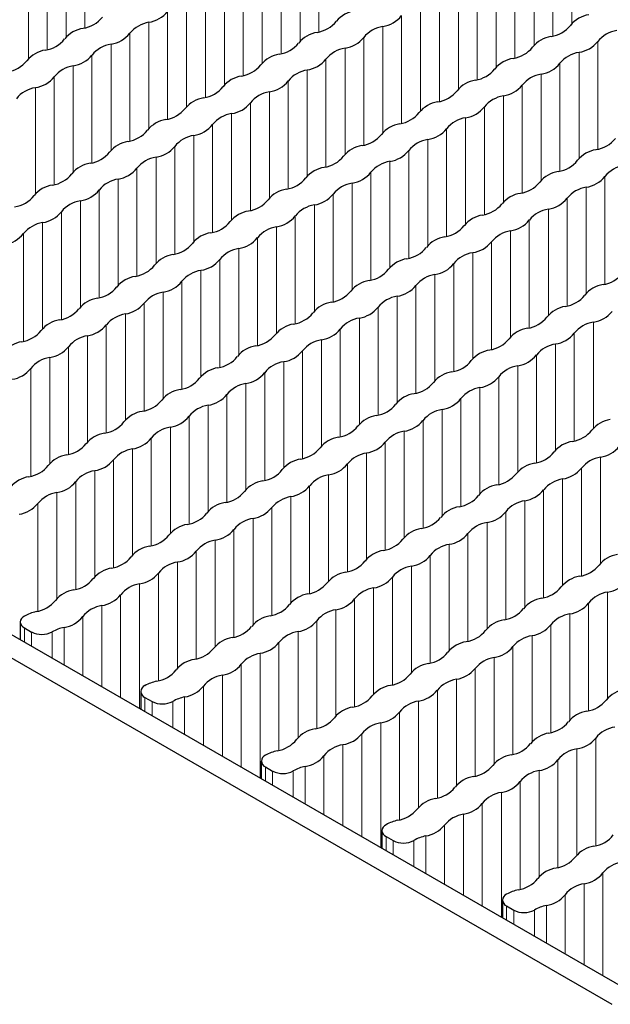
# Paper-space layout 'Blatt2' of a CAD drawing. Header units: millimetres. Extents: x 5 to 418, y 2 to 292.
# Tile 63 of 74: x 259.81 to 266.62, y 214.17 to 225.54. Entities that reach past the tile are written whole.
import ezdxf

# ---------------------------------------------------------------- set-up
doc = ezdxf.new("R2010")
doc.units = ezdxf.units.MM

psp = doc.layouts.new('Blatt2')

# ---------------------------------------------------------------- linework, layer by layer
at = {"color": 7, "linetype": 'Continuous', "lineweight": 18}
for p, q in [((260.564, 226.688), (260.564, 225.444)), ((266.181, 226.719), (266.181, 225.494)), ((263.263, 226.64), (263.263, 225.396)), ((265.961, 226.593), (265.961, 225.348)), ((260.348, 226.563), (260.348, 225.338)), ((263.046, 226.515), (263.046, 225.29)), ((265.745, 226.468), (265.745, 225.242)), ((260.128, 226.436), (260.128, 225.192)), ((262.827, 226.388), (262.827, 225.144)), ((259.912, 226.311), (259.912, 225.086)), ((262.61, 226.264), (262.61, 225.038)), ((265.525, 226.341), (265.525, 225.097)), ((262.39, 226.137), (262.39, 224.892)), ((265.309, 226.216), (265.309, 224.991)), ((262.174, 226.012), (262.174, 224.787)), ((265.089, 226.089), (265.089, 224.845)), ((264.873, 225.964), (264.873, 224.739)), ((261.954, 225.885), (261.954, 224.641)), ((264.653, 225.837), (264.653, 224.593)), ((261.738, 225.76), (261.738, 224.535)), ((264.437, 225.713), (264.437, 224.487)), ((261.518, 225.633), (261.518, 224.389)), ((264.217, 225.586), (264.217, 224.341)), ((261.302, 225.508), (261.302, 224.283)), ((264.001, 225.461), (264.001, 224.235)), ((261.082, 225.382), (261.082, 224.137)), ((263.781, 225.334), (263.781, 224.09)), ((260.866, 225.257), (260.866, 224.031)), ((263.565, 225.209), (263.565, 223.984)), ((266.48, 225.286), (266.48, 224.042)), ((260.646, 225.13), (260.646, 223.886)), ((266.264, 225.162), (266.264, 223.936)), ((260.43, 225.005), (260.43, 223.78)), ((263.345, 225.082), (263.345, 223.838)), ((266.044, 225.035), (266.044, 223.79)), ((260.21, 224.878), (260.21, 223.634)), ((263.129, 224.957), (263.129, 223.732)), ((265.828, 224.91), (265.828, 223.684)), ((262.909, 224.83), (262.909, 223.586)), ((265.608, 224.783), (265.608, 223.539)), ((259.994, 224.753), (259.994, 223.528)), ((262.693, 224.706), (262.693, 223.48)), ((265.392, 224.658), (265.392, 223.433)), ((262.473, 224.579), (262.473, 223.334)), ((265.172, 224.531), (265.172, 223.287)), ((262.257, 224.454), (262.257, 223.229)), ((262.037, 224.327), (262.037, 223.083)), ((264.956, 224.406), (264.956, 223.181)), ((261.821, 224.202), (261.821, 222.977)), ((264.736, 224.279), (264.736, 223.035)), ((261.601, 224.075), (261.601, 222.831)), ((264.52, 224.155), (264.52, 222.929)), ((264.3, 224.028), (264.3, 222.783)), ((261.385, 223.951), (261.385, 222.725)), ((264.083, 223.903), (264.083, 222.678)), ((261.165, 223.824), (261.165, 222.579)), ((263.864, 223.776), (263.864, 222.532)), ((260.949, 223.699), (260.949, 222.473)), ((263.647, 223.651), (263.647, 222.426)), ((266.562, 223.728), (266.562, 222.484)), ((260.729, 223.572), (260.729, 222.328)), ((263.428, 223.524), (263.428, 222.28)), ((266.346, 223.604), (266.346, 222.378)), ((260.513, 223.447), (260.513, 222.222)), ((263.211, 223.399), (263.211, 222.174)), ((266.126, 223.477), (266.126, 222.232)), ((260.293, 223.32), (260.293, 222.076)), ((265.91, 223.352), (265.91, 222.126)), ((260.077, 223.195), (260.077, 221.97)), ((262.991, 223.272), (262.991, 222.028)), ((265.69, 223.225), (265.69, 221.981)), ((259.857, 223.068), (259.857, 221.824)), ((262.775, 223.148), (262.775, 221.922)), ((265.474, 223.1), (265.474, 221.875)), ((262.555, 223.021), (262.555, 221.776)), ((265.254, 222.973), (265.254, 221.729)), ((262.339, 222.896), (262.339, 221.671)), ((265.038, 222.848), (265.038, 221.623)), ((262.119, 222.769), (262.119, 221.525)), ((264.818, 222.721), (264.818, 221.477)), ((261.903, 222.644), (261.903, 221.419)), ((264.602, 222.597), (264.602, 221.371)), ((261.683, 222.517), (261.683, 221.273)), ((261.467, 222.393), (261.467, 221.167)), ((264.382, 222.47), (264.382, 221.225)), ((261.247, 222.266), (261.247, 221.021)), ((264.166, 222.345), (264.166, 221.12)), ((261.031, 222.141), (261.031, 220.915)), ((263.946, 222.218), (263.946, 220.974)), ((263.73, 222.093), (263.73, 220.868)), ((266.429, 222.046), (266.429, 220.82)), ((260.811, 222.014), (260.811, 220.77)), ((263.51, 221.966), (263.51, 220.722)), ((266.209, 221.919), (266.209, 220.674)), ((260.595, 221.889), (260.595, 220.664)), ((263.294, 221.841), (263.294, 220.616)), ((260.375, 221.762), (260.375, 220.518)), ((263.074, 221.715), (263.074, 220.47)), ((265.993, 221.794), (265.993, 220.568)), ((260.159, 221.637), (260.159, 220.412)), ((262.858, 221.59), (262.858, 220.364)), ((265.773, 221.667), (265.773, 220.423)), ((259.939, 221.51), (259.939, 220.266)), ((262.638, 221.463), (262.638, 220.218)), ((265.557, 221.542), (265.557, 220.317)), ((265.337, 221.415), (265.337, 220.171)), ((262.422, 221.338), (262.422, 220.113)), ((265.121, 221.29), (265.121, 220.065)), ((262.202, 221.211), (262.202, 219.967)), ((264.901, 221.163), (264.901, 219.919)), ((261.986, 221.086), (261.986, 219.861)), ((264.685, 221.039), (264.685, 219.813)), ((261.766, 220.959), (261.766, 219.715)), ((264.465, 220.912), (264.465, 219.667)), ((261.55, 220.835), (261.55, 219.609)), ((264.248, 220.787), (264.248, 219.562)), ((261.33, 220.708), (261.33, 219.463)), ((261.114, 220.583), (261.114, 219.357)), ((264.029, 220.66), (264.029, 219.416)), ((260.894, 220.456), (260.894, 219.212)), ((263.812, 220.535), (263.812, 219.31)), ((266.511, 220.488), (266.511, 219.262)), ((260.678, 220.331), (260.678, 219.106)), ((263.593, 220.408), (263.593, 219.164)), ((266.291, 220.361), (266.291, 219.116)), ((263.376, 220.283), (263.376, 219.058)), ((266.075, 220.236), (266.075, 219.01)), ((260.458, 220.204), (260.458, 218.96)), ((263.156, 220.157), (263.156, 218.912)), ((265.855, 220.109), (265.855, 218.865)), ((260.242, 220.079), (260.242, 218.854)), ((262.94, 220.032), (262.94, 218.806)), ((265.639, 219.984), (265.639, 218.759)), ((260.022, 219.952), (260.022, 218.708)), ((262.72, 219.905), (262.72, 218.661)), ((262.504, 219.78), (262.504, 218.555)), ((265.419, 219.857), (265.419, 218.613)), ((262.284, 219.653), (262.284, 218.409)), ((265.203, 219.732), (265.203, 218.507)), ((262.068, 219.528), (262.068, 218.303)), ((264.983, 219.605), (264.983, 218.361)), ((264.767, 219.481), (264.767, 218.255)), ((261.848, 219.401), (261.848, 218.157)), ((264.547, 219.354), (264.547, 218.109)), ((261.632, 219.277), (261.632, 218.051)), ((264.331, 219.229), (264.331, 218.004)), ((261.412, 219.15), (261.412, 217.905)), ((264.111, 219.102), (264.111, 217.858)), ((261.196, 219.025), (261.196, 217.585)), ((263.895, 218.977), (263.895, 217.752)), ((260.976, 218.898), (260.976, 217.712)), ((263.675, 218.85), (263.675, 217.606)), ((266.594, 218.93), (266.594, 217.704)), ((260.76, 218.773), (260.76, 217.837)), ((266.374, 218.803), (266.374, 217.558)), ((260.54, 218.646), (260.54, 217.963)), ((263.459, 218.725), (263.459, 217.5)), ((266.158, 218.678), (266.158, 217.453)), ((259.866, 218.516), (259.866, 218.352)), ((260.324, 218.521), (260.324, 218.088)), ((263.239, 218.599), (263.239, 217.354)), ((265.938, 218.551), (265.938, 217.307)), ((259.949, 218.468), (259.949, 218.305)), ((260.187, 218.47), (260.187, 218.167)), ((263.023, 218.474), (263.023, 217.248)), ((265.722, 218.426), (265.722, 217.201)), ((262.803, 218.347), (262.803, 217.103)), ((265.502, 218.299), (265.502, 217.055)), ((262.587, 218.222), (262.587, 216.782)), ((265.286, 218.174), (265.286, 216.949)), ((262.367, 218.095), (262.367, 216.909)), ((265.066, 218.047), (265.066, 216.803)), ((262.151, 217.97), (262.151, 217.034)), ((261.931, 217.843), (261.931, 217.161)), ((264.85, 217.923), (264.85, 216.697)), ((261.257, 217.713), (261.257, 217.55)), ((261.715, 217.719), (261.715, 217.285)), ((264.63, 217.796), (264.63, 216.551)), ((261.34, 217.665), (261.34, 217.502)), ((261.578, 217.667), (261.578, 217.365)), ((264.413, 217.671), (264.413, 216.446)), ((264.194, 217.544), (264.194, 216.3)), ((263.977, 217.419), (263.977, 215.979)), ((263.758, 217.292), (263.758, 216.106)), ((263.541, 217.168), (263.541, 216.231)), ((266.456, 217.245), (266.456, 216)), ((263.321, 217.041), (263.321, 216.358)), ((266.24, 217.12), (266.24, 215.895)), ((262.648, 216.91), (262.648, 216.747)), ((263.105, 216.916), (263.105, 216.483)), ((266.02, 216.993), (266.02, 215.749)), ((262.73, 216.862), (262.73, 216.699)), ((262.968, 216.864), (262.968, 216.562)), ((265.804, 216.868), (265.804, 215.643)), ((265.584, 216.741), (265.584, 215.497)), ((265.368, 216.616), (265.368, 215.176)), ((265.148, 216.489), (265.148, 215.303)), ((264.932, 216.365), (264.932, 215.428)), ((264.712, 216.238), (264.712, 215.555)), ((264.038, 216.107), (264.038, 215.944)), ((264.121, 216.06), (264.121, 215.896)), ((264.359, 216.061), (264.359, 215.759)), ((264.496, 216.113), (264.496, 215.68)), ((266.539, 215.687), (266.539, 214.501)), ((266.323, 215.562), (266.323, 214.625)), ((266.103, 215.435), (266.103, 214.752)), ((265.429, 215.305), (265.429, 215.141)), ((265.512, 215.257), (265.512, 215.094)), ((265.75, 215.258), (265.75, 214.956)), ((265.887, 215.31), (265.887, 214.877))]:
    psp.add_line(p, q, dxfattribs=at)
at = {"color": 7, "linetype": 'Continuous', "lineweight": 25}
for p, q in [((247.557, 225.459), (266.876, 214.306)), ((247.321, 225.323), (266.641, 214.17)), ((259.818, 218.584), (259.818, 218.381)), ((259.866, 218.516), (259.949, 218.468)), ((261.208, 217.781), (261.208, 217.578)), ((261.257, 217.713), (261.34, 217.665)), ((262.599, 216.978), (262.599, 216.775)), ((262.648, 216.91), (262.73, 216.862)), ((263.99, 216.175), (263.99, 215.972)), ((264.038, 216.107), (264.121, 216.06)), ((265.38, 215.373), (265.38, 215.169)), ((265.429, 215.305), (265.512, 215.257))]:
    psp.add_line(p, q, dxfattribs=at)
for centre, radius, start, end in [((260.492, 225.785), 0.35, 278.3462, 321.6484), ((261.253, 225.843), 0.338, 278.3389, 321.6557), ((263.73, 225.308), 0.338, 98.7655, 141.2291), ((263.952, 225.795), 0.338, 278.3389, 321.6557), ((266.429, 225.261), 0.338, 98.7655, 141.2291), ((260.595, 225.104), 0.338, 98.7655, 141.2291), ((261.356, 225.162), 0.35, 98.7581, 141.2365), ((263.191, 225.738), 0.35, 278.3462, 321.6484), ((264.054, 225.114), 0.35, 98.7581, 141.2365), ((265.89, 225.69), 0.35, 278.3462, 321.6484), ((260.817, 225.591), 0.338, 278.3389, 321.6557), ((263.294, 225.057), 0.338, 98.7655, 141.2291), ((263.516, 225.544), 0.338, 278.3389, 321.6557), ((265.992, 225.009), 0.338, 98.7655, 141.2291), ((266.753, 225.067), 0.35, 98.7581, 141.2365), ((260.056, 225.533), 0.35, 278.3462, 321.6484), ((260.92, 224.91), 0.35, 98.7581, 141.2365), ((262.755, 225.486), 0.35, 278.3462, 321.6484), ((263.618, 224.863), 0.35, 98.7581, 141.2365), ((265.454, 225.438), 0.35, 278.3462, 321.6484), ((266.215, 225.496), 0.338, 278.3389, 321.6557), ((260.159, 224.853), 0.338, 98.7655, 141.2291), ((260.381, 225.34), 0.338, 278.3389, 321.6557), ((262.858, 224.805), 0.338, 98.7655, 141.2291), ((266.317, 224.815), 0.35, 98.7581, 141.2365), ((259.62, 225.282), 0.35, 278.3462, 321.6484), ((260.483, 224.659), 0.35, 98.7581, 141.2365), ((262.319, 225.234), 0.35, 278.3462, 321.6484), ((263.08, 225.292), 0.338, 278.3389, 321.6557), ((265.556, 224.757), 0.338, 98.7655, 141.2291), ((265.779, 225.244), 0.338, 278.3389, 321.6557), ((259.945, 225.088), 0.338, 278.3389, 321.6557), ((262.422, 224.553), 0.338, 98.7655, 141.2291), ((263.182, 224.611), 0.35, 98.7581, 141.2365), ((265.018, 225.187), 0.35, 278.3462, 321.6484), ((265.881, 224.563), 0.35, 98.7581, 141.2365), ((261.883, 224.982), 0.35, 278.3462, 321.6484), ((262.644, 225.04), 0.338, 278.3389, 321.6557), ((265.12, 224.506), 0.338, 98.7655, 141.2291), ((265.343, 224.993), 0.338, 278.3389, 321.6557), ((260.047, 224.407), 0.35, 98.7581, 141.2365), ((262.746, 224.359), 0.35, 98.7581, 141.2365), ((264.582, 224.935), 0.35, 278.3462, 321.6484), ((265.445, 224.312), 0.35, 98.7581, 141.2365), ((261.986, 224.301), 0.338, 98.7655, 141.2291), ((262.208, 224.788), 0.338, 278.3389, 321.6557), ((264.684, 224.254), 0.338, 98.7655, 141.2291), ((264.907, 224.741), 0.338, 278.3389, 321.6557), ((261.447, 224.731), 0.35, 278.3462, 321.6484), ((262.31, 224.108), 0.35, 98.7581, 141.2365), ((264.146, 224.683), 0.35, 278.3462, 321.6484), ((261.549, 224.05), 0.338, 98.7655, 141.2291), ((261.772, 224.537), 0.338, 278.3389, 321.6557), ((264.248, 224.002), 0.338, 98.7655, 141.2291), ((265.009, 224.06), 0.35, 98.7581, 141.2365), ((261.011, 224.479), 0.35, 278.3462, 321.6484), ((261.874, 223.856), 0.35, 98.7581, 141.2365), ((263.71, 224.431), 0.35, 278.3462, 321.6484), ((264.471, 224.489), 0.338, 278.3389, 321.6557), ((261.113, 223.798), 0.338, 98.7655, 141.2291), ((261.336, 224.285), 0.338, 278.3389, 321.6557), ((263.812, 223.75), 0.338, 98.7655, 141.2291), ((264.573, 223.808), 0.35, 98.7581, 141.2365), ((266.409, 224.384), 0.35, 278.3462, 321.6484), ((260.575, 224.227), 0.35, 278.3462, 321.6484), ((263.274, 224.18), 0.35, 278.3462, 321.6484), ((264.034, 224.237), 0.338, 278.3389, 321.6557), ((266.511, 223.703), 0.338, 98.7655, 141.2291), ((260.677, 223.546), 0.338, 98.7655, 141.2291), ((261.438, 223.604), 0.35, 98.7581, 141.2365), ((264.137, 223.557), 0.35, 98.7581, 141.2365), ((265.973, 224.132), 0.35, 278.3462, 321.6484), ((266.836, 223.509), 0.35, 98.7581, 141.2365), ((260.139, 223.975), 0.35, 278.3462, 321.6484), ((260.9, 224.033), 0.338, 278.3389, 321.6557), ((263.376, 223.499), 0.338, 98.7655, 141.2291), ((263.598, 223.986), 0.338, 278.3389, 321.6557), ((266.075, 223.451), 0.338, 98.7655, 141.2291), ((260.241, 223.295), 0.338, 98.7655, 141.2291), ((261.002, 223.352), 0.35, 98.7581, 141.2365), ((262.838, 223.928), 0.35, 278.3462, 321.6484), ((263.701, 223.305), 0.35, 98.7581, 141.2365), ((265.537, 223.88), 0.35, 278.3462, 321.6484), ((266.297, 223.938), 0.338, 278.3389, 321.6557), ((259.703, 223.724), 0.35, 278.3462, 321.6484), ((260.464, 223.782), 0.338, 278.3389, 321.6557), ((262.94, 223.247), 0.338, 98.7655, 141.2291), ((263.162, 223.734), 0.338, 278.3389, 321.6557), ((265.639, 223.199), 0.338, 98.7655, 141.2291), ((266.4, 223.257), 0.35, 98.7581, 141.2365), ((260.566, 223.101), 0.35, 98.7581, 141.2365), ((262.402, 223.676), 0.35, 278.3462, 321.6484), ((263.265, 223.053), 0.35, 98.7581, 141.2365), ((265.1, 223.629), 0.35, 278.3462, 321.6484), ((265.861, 223.686), 0.338, 278.3389, 321.6557), ((260.028, 223.53), 0.338, 278.3389, 321.6557), ((262.504, 222.995), 0.338, 98.7655, 141.2291), ((265.203, 222.948), 0.338, 98.7655, 141.2291), ((265.964, 223.005), 0.35, 98.7581, 141.2365), ((260.13, 222.849), 0.35, 98.7581, 141.2365), ((261.966, 223.424), 0.35, 278.3462, 321.6484), ((262.726, 223.482), 0.338, 278.3389, 321.6557), ((265.425, 223.435), 0.338, 278.3389, 321.6557), ((259.591, 223.278), 0.338, 278.3389, 321.6557), ((262.068, 222.744), 0.338, 98.7655, 141.2291), ((262.829, 222.801), 0.35, 98.7581, 141.2365), ((264.664, 223.377), 0.35, 278.3462, 321.6484), ((265.528, 222.754), 0.35, 98.7581, 141.2365), ((261.53, 223.173), 0.35, 278.3462, 321.6484), ((262.29, 223.231), 0.338, 278.3389, 321.6557), ((264.767, 222.696), 0.338, 98.7655, 141.2291), ((264.989, 223.183), 0.338, 278.3389, 321.6557), ((261.632, 222.492), 0.338, 98.7655, 141.2291), ((262.393, 222.55), 0.35, 98.7581, 141.2365), ((264.228, 223.125), 0.35, 278.3462, 321.6484), ((265.091, 222.502), 0.35, 98.7581, 141.2365), ((261.854, 222.979), 0.338, 278.3389, 321.6557), ((264.331, 222.444), 0.338, 98.7655, 141.2291), ((264.553, 222.931), 0.338, 278.3389, 321.6557), ((261.094, 222.921), 0.35, 278.3462, 321.6484), ((261.957, 222.298), 0.35, 98.7581, 141.2365), ((263.792, 222.873), 0.35, 278.3462, 321.6484), ((264.655, 222.25), 0.35, 98.7581, 141.2365), ((266.491, 222.826), 0.35, 278.3462, 321.6484), ((261.196, 222.24), 0.338, 98.7655, 141.2291), ((261.418, 222.727), 0.338, 278.3389, 321.6557), ((263.895, 222.192), 0.338, 98.7655, 141.2291), ((260.657, 222.669), 0.35, 278.3462, 321.6484), ((261.521, 222.046), 0.35, 98.7581, 141.2365), ((263.356, 222.622), 0.35, 278.3462, 321.6484), ((264.117, 222.679), 0.338, 278.3389, 321.6557), ((266.594, 222.145), 0.338, 98.7655, 141.2291), ((260.76, 221.988), 0.338, 98.7655, 141.2291), ((260.982, 222.475), 0.338, 278.3389, 321.6557), ((263.459, 221.941), 0.338, 98.7655, 141.2291), ((264.219, 221.999), 0.35, 98.7581, 141.2365), ((266.055, 222.574), 0.35, 278.3462, 321.6484), ((260.221, 222.418), 0.35, 278.3462, 321.6484), ((261.085, 221.794), 0.35, 98.7581, 141.2365), ((262.92, 222.37), 0.35, 278.3462, 321.6484), ((263.681, 222.428), 0.338, 278.3389, 321.6557), ((266.157, 221.893), 0.338, 98.7655, 141.2291), ((266.38, 222.38), 0.338, 278.3389, 321.6557), ((260.324, 221.737), 0.338, 98.7655, 141.2291), ((263.783, 221.747), 0.35, 98.7581, 141.2365), ((265.619, 222.322), 0.35, 278.3462, 321.6484), ((266.482, 221.699), 0.35, 98.7581, 141.2365), ((259.785, 222.166), 0.35, 278.3462, 321.6484), ((260.546, 222.224), 0.338, 278.3389, 321.6557), ((263.023, 221.689), 0.338, 98.7655, 141.2291), ((263.245, 222.176), 0.338, 278.3389, 321.6557), ((265.721, 221.641), 0.338, 98.7655, 141.2291), ((265.944, 222.128), 0.338, 278.3389, 321.6557), ((259.888, 221.485), 0.338, 98.7655, 141.2291), ((260.648, 221.543), 0.35, 98.7581, 141.2365), ((262.484, 222.118), 0.35, 278.3462, 321.6484), ((263.347, 221.495), 0.35, 98.7581, 141.2365), ((265.183, 222.071), 0.35, 278.3462, 321.6484), ((260.11, 221.972), 0.338, 278.3389, 321.6557), ((262.587, 221.437), 0.338, 98.7655, 141.2291), ((262.809, 221.924), 0.338, 278.3389, 321.6557), ((265.285, 221.39), 0.338, 98.7655, 141.2291), ((266.046, 221.447), 0.35, 98.7581, 141.2365), ((260.212, 221.291), 0.35, 98.7581, 141.2365), ((262.048, 221.866), 0.35, 278.3462, 321.6484), ((262.911, 221.243), 0.35, 98.7581, 141.2365), ((264.747, 221.819), 0.35, 278.3462, 321.6484), ((265.508, 221.877), 0.338, 278.3389, 321.6557), ((259.674, 221.72), 0.338, 278.3389, 321.6557), ((262.151, 221.186), 0.338, 98.7655, 141.2291), ((262.373, 221.673), 0.338, 278.3389, 321.6557), ((264.849, 221.138), 0.338, 98.7655, 141.2291), ((265.61, 221.196), 0.35, 98.7581, 141.2365), ((261.612, 221.615), 0.35, 278.3462, 321.6484), ((264.311, 221.567), 0.35, 278.3462, 321.6484), ((265.072, 221.625), 0.338, 278.3389, 321.6557), ((261.714, 220.934), 0.338, 98.7655, 141.2291), ((262.475, 220.992), 0.35, 98.7581, 141.2365), ((265.174, 220.944), 0.35, 98.7581, 141.2365), ((261.176, 221.363), 0.35, 278.3462, 321.6484), ((261.937, 221.421), 0.338, 278.3389, 321.6557), ((264.413, 220.886), 0.338, 98.7655, 141.2291), ((264.636, 221.373), 0.338, 278.3389, 321.6557), ((261.278, 220.682), 0.338, 98.7655, 141.2291), ((262.039, 220.74), 0.35, 98.7581, 141.2365), ((263.875, 221.315), 0.35, 278.3462, 321.6484), ((264.738, 220.692), 0.35, 98.7581, 141.2365), ((260.74, 221.111), 0.35, 278.3462, 321.6484), ((261.501, 221.169), 0.338, 278.3389, 321.6557), ((263.977, 220.634), 0.338, 98.7655, 141.2291), ((264.199, 221.121), 0.338, 278.3389, 321.6557), ((266.676, 220.587), 0.338, 98.7655, 141.2291), ((261.603, 220.488), 0.35, 98.7581, 141.2365), ((263.439, 221.064), 0.35, 278.3462, 321.6484), ((264.302, 220.441), 0.35, 98.7581, 141.2365), ((266.138, 221.016), 0.35, 278.3462, 321.6484), ((260.842, 220.43), 0.338, 98.7655, 141.2291), ((261.065, 220.917), 0.338, 278.3389, 321.6557), ((263.541, 220.383), 0.338, 98.7655, 141.2291), ((266.24, 220.335), 0.338, 98.7655, 141.2291), ((260.304, 220.86), 0.35, 278.3462, 321.6484), ((261.167, 220.236), 0.35, 98.7581, 141.2365), ((263.003, 220.812), 0.35, 278.3462, 321.6484), ((263.763, 220.87), 0.338, 278.3389, 321.6557), ((266.462, 220.822), 0.338, 278.3389, 321.6557), ((260.406, 220.179), 0.338, 98.7655, 141.2291), ((260.629, 220.666), 0.338, 278.3389, 321.6557), ((263.105, 220.131), 0.338, 98.7655, 141.2291), ((263.866, 220.189), 0.35, 98.7581, 141.2365), ((265.702, 220.764), 0.35, 278.3462, 321.6484), ((266.565, 220.141), 0.35, 98.7581, 141.2365), ((259.868, 220.608), 0.35, 278.3462, 321.6484), ((260.731, 219.985), 0.35, 98.7581, 141.2365), ((262.567, 220.56), 0.35, 278.3462, 321.6484), ((263.327, 220.618), 0.338, 278.3389, 321.6557), ((265.804, 220.083), 0.338, 98.7655, 141.2291), ((266.026, 220.57), 0.338, 278.3389, 321.6557), ((259.97, 219.927), 0.338, 98.7655, 141.2291), ((262.669, 219.879), 0.338, 98.7655, 141.2291), ((263.43, 219.937), 0.35, 98.7581, 141.2365), ((265.265, 220.513), 0.35, 278.3462, 321.6484), ((266.129, 219.889), 0.35, 98.7581, 141.2365), ((260.193, 220.414), 0.338, 278.3389, 321.6557), ((262.891, 220.366), 0.338, 278.3389, 321.6557), ((265.368, 219.832), 0.338, 98.7655, 141.2291), ((265.59, 220.319), 0.338, 278.3389, 321.6557), ((260.295, 219.733), 0.35, 98.7581, 141.2365), ((262.131, 220.308), 0.35, 278.3462, 321.6484), ((262.994, 219.685), 0.35, 98.7581, 141.2365), ((264.829, 220.261), 0.35, 278.3462, 321.6484), ((265.692, 219.638), 0.35, 98.7581, 141.2365), ((259.756, 220.162), 0.338, 278.3389, 321.6557), ((262.233, 219.628), 0.338, 98.7655, 141.2291), ((262.455, 220.115), 0.338, 278.3389, 321.6557), ((264.932, 219.58), 0.338, 98.7655, 141.2291), ((261.695, 220.057), 0.35, 278.3462, 321.6484), ((262.558, 219.434), 0.35, 98.7581, 141.2365), ((264.393, 220.009), 0.35, 278.3462, 321.6484), ((265.154, 220.067), 0.338, 278.3389, 321.6557), ((261.797, 219.376), 0.338, 98.7655, 141.2291), ((262.019, 219.863), 0.338, 278.3389, 321.6557), ((264.496, 219.328), 0.338, 98.7655, 141.2291), ((265.256, 219.386), 0.35, 98.7581, 141.2365), ((261.259, 219.805), 0.35, 278.3462, 321.6484), ((262.122, 219.182), 0.35, 98.7581, 141.2365), ((263.957, 219.757), 0.35, 278.3462, 321.6484), ((264.718, 219.815), 0.338, 278.3389, 321.6557), ((261.361, 219.124), 0.338, 98.7655, 141.2291), ((264.82, 219.134), 0.35, 98.7581, 141.2365), ((260.822, 219.553), 0.35, 278.3462, 321.6484), ((261.583, 219.611), 0.338, 278.3389, 321.6557), ((264.06, 219.076), 0.338, 98.7655, 141.2291), ((264.282, 219.563), 0.338, 278.3389, 321.6557), ((266.758, 219.029), 0.338, 98.7655, 141.2291), ((260.925, 218.872), 0.338, 98.7655, 141.2291), ((261.686, 218.93), 0.35, 98.7581, 141.2365), ((263.521, 219.506), 0.35, 278.3462, 321.6484), ((264.384, 218.883), 0.35, 98.7581, 141.2365), ((266.22, 219.458), 0.35, 278.3462, 321.6484), ((260.386, 219.302), 0.35, 278.3462, 321.6484), ((261.147, 219.359), 0.338, 278.3389, 321.6557), ((263.624, 218.825), 0.338, 98.7655, 141.2291), ((263.846, 219.312), 0.338, 278.3389, 321.6557), ((266.322, 218.777), 0.338, 98.7655, 141.2291), ((261.25, 218.678), 0.35, 98.7581, 141.2365), ((263.085, 219.254), 0.35, 278.3462, 321.6484), ((263.948, 218.631), 0.35, 98.7581, 141.2365), ((265.784, 219.206), 0.35, 278.3462, 321.6484), ((266.545, 219.264), 0.338, 278.3389, 321.6557), ((260.489, 218.621), 0.338, 98.7655, 141.2291), ((260.711, 219.108), 0.338, 278.3389, 321.6557), ((263.188, 218.573), 0.338, 98.7655, 141.2291), ((263.41, 219.06), 0.338, 278.3389, 321.6557), ((265.886, 218.525), 0.338, 98.7655, 141.2291), ((266.647, 218.583), 0.35, 98.7581, 141.2365), ((259.95, 219.05), 0.35, 278.3462, 321.6484), ((260.813, 218.427), 0.35, 98.7581, 141.2365), ((262.649, 219.002), 0.35, 278.3462, 321.6484), ((265.348, 218.955), 0.35, 278.3462, 321.6484), ((266.109, 219.012), 0.338, 278.3389, 321.6557), ((259.892, 218.584), 0.0728, 110.7834, 249.2166), ((260.11, 218.218), 0.497, 102.5999, 119.2769), ((260.275, 218.856), 0.338, 278.3389, 321.6557), ((262.752, 218.321), 0.338, 98.7655, 141.2291), ((263.512, 218.379), 0.35, 98.7581, 141.2365), ((266.211, 218.331), 0.35, 98.7581, 141.2365), ((260.413, 218.08), 0.45, 101.3825, 120.1129), ((262.213, 218.75), 0.35, 278.3462, 321.6484), ((262.974, 218.808), 0.338, 278.3389, 321.6557), ((265.45, 218.274), 0.338, 98.7655, 141.2291), ((265.673, 218.761), 0.338, 278.3389, 321.6557), ((260.067, 218.695), 0.255, 242.5492, 298.1326), ((262.316, 218.07), 0.338, 98.7655, 141.2291), ((263.076, 218.127), 0.35, 98.7581, 141.2365), ((264.912, 218.703), 0.35, 278.3462, 321.6484), ((265.775, 218.08), 0.35, 98.7581, 141.2365), ((261.777, 218.499), 0.35, 278.3462, 321.6484), ((262.538, 218.557), 0.338, 278.3389, 321.6557), ((265.014, 218.022), 0.338, 98.7655, 141.2291), ((265.237, 218.509), 0.338, 278.3389, 321.6557), ((262.64, 217.876), 0.35, 98.7581, 141.2365), ((264.476, 218.451), 0.35, 278.3462, 321.6484), ((265.339, 217.828), 0.35, 98.7581, 141.2365), ((261.879, 217.818), 0.338, 98.7655, 141.2291), ((262.102, 218.305), 0.338, 278.3389, 321.6557), ((264.578, 217.77), 0.338, 98.7655, 141.2291), ((264.8, 218.257), 0.338, 278.3389, 321.6557), ((261.341, 218.247), 0.35, 278.3462, 321.6484), ((262.204, 217.624), 0.35, 98.7581, 141.2365), ((264.04, 218.199), 0.35, 278.3462, 321.6484), ((261.283, 217.781), 0.0728, 110.7834, 249.2166), ((261.5, 217.415), 0.497, 102.5999, 119.2769), ((261.666, 218.053), 0.338, 278.3389, 321.6557), ((264.142, 217.518), 0.338, 98.7655, 141.2291), ((264.903, 217.576), 0.35, 98.7581, 141.2365), ((261.804, 217.277), 0.45, 101.3825, 120.1129), ((263.604, 217.948), 0.35, 278.3462, 321.6484), ((264.364, 218.006), 0.338, 278.3389, 321.6557), ((266.841, 217.471), 0.338, 98.7655, 141.2291), ((261.457, 217.892), 0.255, 242.5492, 298.1326), ((263.706, 217.267), 0.338, 98.7655, 141.2291), ((264.467, 217.325), 0.35, 98.7581, 141.2365), ((266.303, 217.9), 0.35, 278.3462, 321.6484), ((263.168, 217.696), 0.35, 278.3462, 321.6484), ((263.928, 217.754), 0.338, 278.3389, 321.6557), ((266.405, 217.219), 0.338, 98.7655, 141.2291), ((264.031, 217.073), 0.35, 98.7581, 141.2365), ((265.866, 217.648), 0.35, 278.3462, 321.6484), ((266.73, 217.025), 0.35, 98.7581, 141.2365), ((263.27, 217.015), 0.338, 98.7655, 141.2291), ((263.492, 217.502), 0.338, 278.3389, 321.6557), ((265.969, 216.967), 0.338, 98.7655, 141.2291), ((262.732, 217.444), 0.35, 278.3462, 321.6484), ((263.595, 216.821), 0.35, 98.7581, 141.2365), ((265.43, 217.397), 0.35, 278.3462, 321.6484), ((266.191, 217.454), 0.338, 278.3389, 321.6557), ((262.674, 216.978), 0.0728, 110.7834, 249.2166), ((262.891, 216.612), 0.497, 102.5999, 119.2769), ((263.056, 217.25), 0.338, 278.3389, 321.6557), ((265.533, 216.716), 0.338, 98.7655, 141.2291), ((266.294, 216.774), 0.35, 98.7581, 141.2365), ((263.194, 216.475), 0.45, 101.3825, 120.1129), ((264.994, 217.145), 0.35, 278.3462, 321.6484), ((265.755, 217.203), 0.338, 278.3389, 321.6557), ((262.848, 217.089), 0.255, 242.5492, 298.1326), ((265.097, 216.464), 0.338, 98.7655, 141.2291), ((265.857, 216.522), 0.35, 98.7581, 141.2365), ((265.319, 216.951), 0.338, 278.3389, 321.6557), ((264.558, 216.893), 0.35, 278.3462, 321.6484), ((265.421, 216.27), 0.35, 98.7581, 141.2365), ((264.661, 216.212), 0.338, 98.7655, 141.2291), ((264.883, 216.699), 0.338, 278.3389, 321.6557), ((264.122, 216.641), 0.35, 278.3462, 321.6484), ((264.985, 216.018), 0.35, 98.7581, 141.2365), ((264.064, 216.175), 0.0728, 110.7834, 249.2166), ((264.282, 215.81), 0.497, 102.5999, 119.2769), ((264.447, 216.448), 0.338, 278.3389, 321.6557), ((266.385, 216.342), 0.35, 278.3462, 321.6484), ((264.239, 216.286), 0.255, 242.5492, 298.1326), ((264.585, 215.672), 0.45, 101.3825, 120.1129), ((266.487, 215.661), 0.338, 98.7655, 141.2291), ((265.949, 216.09), 0.35, 278.3462, 321.6484), ((266.812, 215.467), 0.35, 98.7581, 141.2365), ((266.051, 215.409), 0.338, 98.7655, 141.2291), ((266.274, 215.896), 0.338, 278.3389, 321.6557), ((265.513, 215.839), 0.35, 278.3462, 321.6484), ((266.376, 215.216), 0.35, 98.7581, 141.2365), ((265.455, 215.373), 0.0728, 110.7834, 249.2166), ((265.672, 215.007), 0.497, 102.5999, 119.2769), ((265.838, 215.645), 0.338, 278.3389, 321.6557), ((265.629, 215.483), 0.255, 242.5492, 298.1326), ((265.975, 214.869), 0.45, 101.3825, 120.1129)]:
    psp.add_arc(centre, radius, start, end, dxfattribs=at)

doc.saveas('drawing.dxf')
